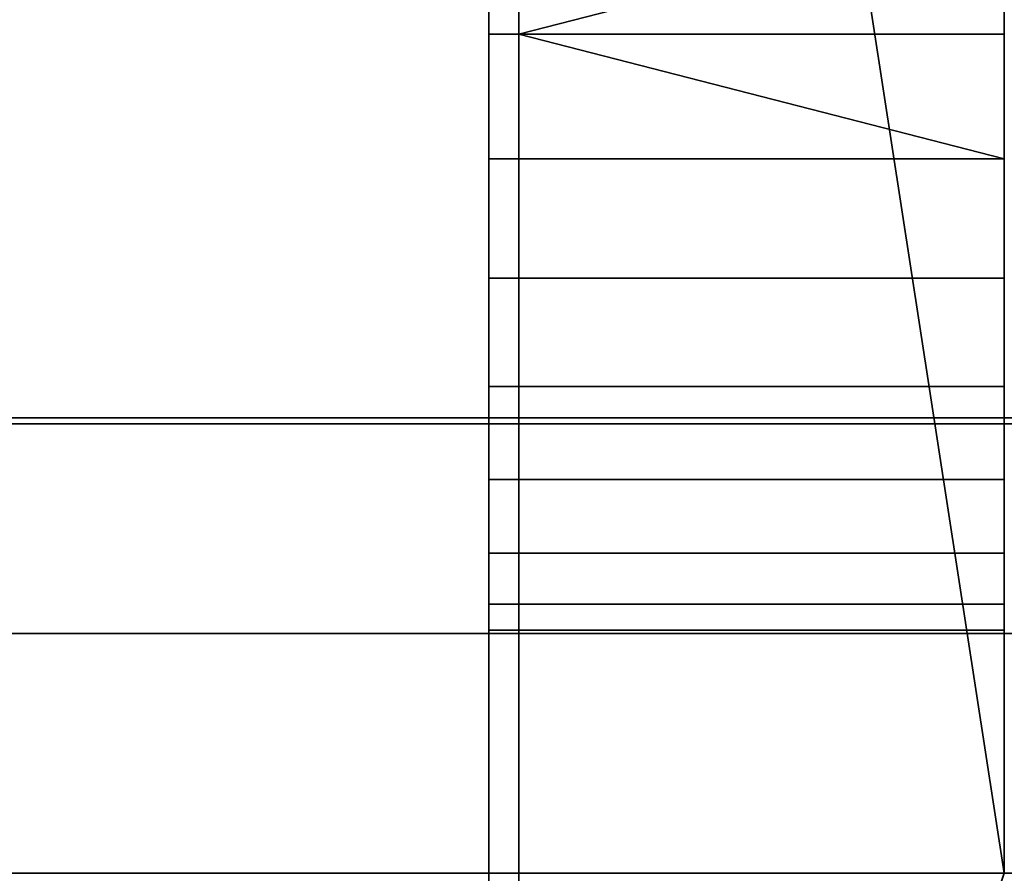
# Model space of a CAD drawing. Header units: millimetres. Extents: x -490 to 6690, y -115 to 132.
# Tile 143 of 256: x 309 to 317, y -10 to -3. Entities that reach past the tile are written whole.
import ezdxf

# ---------------------------------------------------------------- set-up
doc = ezdxf.new("R2010")
doc.units = ezdxf.units.MM
doc.layers.add('151', color=7, linetype='Continuous', true_color=0xffffff)

# ---------------------------------------------------------------- blocks, each defined once
blk = doc.blocks.new('UG_SURFACE_001')
at = {"layer": '151', "color": 252, "linetype": 'Continuous', "lineweight": 35}
for points in [[(490, -6.2, 2201.9999), (490, 113.2, 2201.9999), (-490, 113.2, 2201.9999), (-490, -6.2, 2201.9999)], [(-340, -6.2, 2052), (-340, 113.2, 2052), (340, 113.2, 2052), (340, -6.2, 2052)], [(490, -6.2, 2201.9999), (-490, -6.2, 2201.9999), (-340, -6.2, 2052), (340, -6.2, 2052)]]:
    blk.add_3dface(points, dxfattribs=at)
blk = doc.blocks.new('UG_SURFACE_043')
at = {"layer": '151', "color": 41, "linetype": 'Continuous', "lineweight": 35}
for points in [[(388.25, -25, 2095.2499), (388.25, -10, 2095.2499), (-388.25, -10, 2095.2499), (-388.25, -25, 2095.2499)], [(388.25, -10, 2095.2499), (318.25, -10, 2025.25), (-318.25, -10, 2025.25), (-388.25, -10, 2095.2499)], [(318.25, -10, 2025.25), (318.25, -25, 2025.25), (-318.25, -25, 2025.25), (-318.25, -10, 2025.25)]]:
    blk.add_3dface(points, dxfattribs=at)
blk = doc.blocks.new('UG_SURFACE_044')
at = {"layer": '151', "color": 14, "linetype": 'Continuous', "lineweight": 35}
for points in [[(393.25, -6.25, 2100.25), (388.25, -6.25, 2095.2499), (-388.25, -6.25, 2095.2499), (-393.25, -6.25, 2100.25)], [(393.25, -22, 2100.25), (393.25, -6.25, 2100.25), (-393.25, -6.25, 2100.25), (-393.25, -22, 2100.25)], [(-388.25, -6.25, 2095.2499), (388.25, -6.25, 2095.2499), (388.25, -25, 2095.2499), (-388.25, -25, 2095.2499)]]:
    blk.add_3dface(points, dxfattribs=at)
blk = doc.blocks.new('UG_SURFACE_045')
at = {"layer": '151', "color": 14, "linetype": 'Continuous', "lineweight": 35}
for points in [[(317.3, -10, 2024.3001), (317.3, 19, 2024.3001), (-317.3, 19, 2024.3001), (-317.3, -10, 2024.3001)], [(313.25, 16.25, 2020.2501), (316, 19, 2023), (317.3, 19, 2024.3001), (317.3, -10, 2024.3001)], [(313.25, 16.25, 2020.2501), (313.25, -22, 2020.2501), (-313.25, -22, 2020.2501), (-313.25, 16.25, 2020.2501)], [(317.3, -10, 2024.3001), (313.25, -22, 2020.2501), (313.25, 16.25, 2020.2501)], [(318.25, -25, 2025.25), (318.25, -10, 2025.25), (-318.25, -10, 2025.25), (-318.25, -25, 2025.25)], [(318.25, -10, 2025.25), (317.3, -10, 2024.3001), (-317.3, -10, 2024.3001), (-318.25, -10, 2025.25)], [(313.25, -22, 2020.2501), (317.3, -10, 2024.3001), (318.25, -10, 2025.25), (318.25, -25, 2025.25)]]:
    blk.add_3dface(points, dxfattribs=at)
blk = doc.blocks.new('UG_SURFACE_046')
at = {"layer": '151', "color": 7, "linetype": 'Continuous', "lineweight": 35}
for points in [[(-313.25, 16, 2020.2501), (-313.25, -22, 2020.2501), (313.25, -22, 2020.2501), (313.25, 16, 2020.2501)], [(313, 16, 2020), (313, -22, 2020), (-313, -22, 2020), (-313, 16, 2020)], [(313, -22, 2020), (313, 16, 2020), (313.25, 16, 2020.2501), (313.25, -22, 2020.2501)], [(393.5, -22, 2100.5001), (393.5, -6.25, 2100.5001), (-393.5, -6.25, 2100.5001), (-393.5, -22, 2100.5001)], [(393.25, -6.25, 2100.25), (-393.25, -6.25, 2100.25), (-393.5, -6.25, 2100.5001), (393.5, -6.25, 2100.5001)], [(-393.25, -22, 2100.25), (-393.25, -6.25, 2100.25), (393.25, -6.25, 2100.25), (393.25, -22, 2100.25)]]:
    blk.add_3dface(points, dxfattribs=at)
blk = doc.blocks.new('UG_SURFACE_047')
at = {"layer": '151', "color": 14, "linetype": 'Continuous', "lineweight": 35}
for points in [[(313.25, 16.25, -8), (316, 19, -8), (317.3, 19, -8), (317.3, -10, -8)], [(317.3, -10, 2024.3001), (317.3, 19, 2024.3001), (316, 19, 2023), (313.25, 16.25, 2020.2501)], [(317.3, -7.3301, 282.5), (317.3, 19, 2024.3001), (317.3, 1.9726, 1222.5226)], [(317.3, 19, 2024.3001), (317.3, -7.3301, 282.5), (317.3, -5.9389, 284.0451)], [(317.3, -5.9389, 284.0451), (317.3, -4.0396, 284.8907), (317.3, 19, 2024.3001)], [(317.3, -4.0396, 284.8907), (317.3, -1.9604, 284.8907), (317.3, 19, 2024.3001)], [(317.3, -4.0396, 1764.8908), (317.3, -1.9604, 1764.8908), (317.3, 19, 2024.3001), (317.3, -10, 2024.3001)], [(317.3, -0.9663, 275.4323), (317.3, -3, 275), (317.3, -10, -8), (317.3, 19, -8)], [(313.25, -22, 2020.2501), (313.25, 16.25, 2020.2501), (313.25, 1.9726, 1760.5226), (313.25, 1.3301, 1762.5)], [(313.25, -3, 275), (313.25, -0.9663, 275.4323), (313.25, 16.25, -8), (313.25, -22, -8)], [(317.3, -10, -8), (313.25, -22, -8), (313.25, 16.25, -8)], [(313.25, 16.25, 2020.2501), (313.25, -22, 2020.2501), (317.3, -10, 2024.3001)], [(313.25, 1.9726, 1222.5226), (313.25, -3, 1755), (313.25, -0.9663, 1755.4322)], [(313.25, 1.9726, 1222.5226), (313.25, -6.7157, 1756.6544), (313.25, -5.0337, 1755.4322)], [(313.25, -5.0337, 1755.4322), (313.25, -3, 1755), (313.25, 1.9726, 1222.5226)], [(313.25, 1.9726, 1222.5226), (313.25, 1.3301, 1224.4999), (313.25, -7.9726, 1760.5226), (313.25, -7.7553, 1758.4549)], [(313.25, -7.7553, 1758.4549), (313.25, -6.7157, 1756.6544), (313.25, 1.9726, 1222.5226)], [(317.3, 1.9726, 1222.5226), (317.3, 1.7553, 1220.4549), (317.3, -7.3301, 282.5)], [(317.3, 1.7553, 1220.4549), (317.3, 0.7157, 1218.6544), (317.3, -7.3301, 282.5)], [(313.25, -22, 2020.2501), (313.25, 1.3301, 1762.5), (313.25, -0.0611, 1764.0451)], [(313.25, 1.3301, 282.5), (313.25, -5.0337, 1217.4323), (313.25, -3, 1217)], [(313.25, 1.3301, 282.5), (313.25, -6.7157, 1218.6544), (313.25, -5.0337, 1217.4323)], [(313.25, -3, 1217), (313.25, -0.9663, 1217.4323), (313.25, 1.3301, 282.5)], [(313.25, -7.9726, 1760.5226), (313.25, 1.3301, 1224.4999), (313.25, -0.0611, 1226.0451)], [(313.25, -7.9726, 1222.5226), (313.25, -7.7553, 1220.4549), (313.25, 1.3301, 282.5), (313.25, -0.0611, 284.0451)], [(313.25, -7.7553, 1220.4549), (313.25, -6.7157, 1218.6544), (313.25, 1.3301, 282.5)], [(317.3, -7.9726, 280.5226), (317.3, -7.3301, 282.5), (317.3, 0.7157, 1218.6544), (317.3, -0.9663, 1217.4323)], [(317.3, -4.0396, 1226.8907), (317.3, -1.9604, 1226.8907), (317.3, 0.7157, 1756.6544), (317.3, -0.9663, 1755.4322)], [(313.25, -0.0611, 1764.0451), (313.25, -1.9604, 1764.8908), (313.25, -22, 2020.2501)], [(313.25, -0.0611, 1226.0451), (313.25, -1.9604, 1226.8907), (313.25, -7.9726, 1760.5226)], [(313.25, -7.9726, 1222.5226), (313.25, -0.0611, 284.0451), (313.25, -1.9604, 284.8907)], [(317.3, -0.9663, 1217.4323), (313.25, -0.9663, 1217.4323), (313.25, -3, 1217), (317.3, -3, 1217)], [(317.3, -0.9663, 275.4323), (313.25, -0.9663, 275.4323), (313.25, -3, 275), (317.3, -3, 275)], [(317.3, -0.9663, 1755.4322), (313.25, -0.9663, 1755.4322), (313.25, -3, 1755), (317.3, -3, 1755)], [(317.3, -0.9663, 1217.4323), (317.3, -3, 1217), (317.3, -7.9726, 280.5226)], [(317.3, -0.9663, 1755.4322), (317.3, -3, 1755), (317.3, -4.0396, 1226.8907)], [(317.3, -1.9604, 1226.8907), (317.3, -4.0396, 1226.8907), (313.25, -3, 1227)], [(313.25, -3, 1227), (313.25, -1.9604, 1226.8907), (317.3, -1.9604, 1226.8907)], [(313.25, -1.9604, 1764.8908), (313.25, -3, 1765), (313.25, -22, 2020.2501)], [(313.25, -1.9604, 1226.8907), (313.25, -3, 1227), (313.25, -7.9726, 1760.5226)], [(313.25, -1.9604, 284.8907), (313.25, -3, 285), (313.25, -7.9726, 1222.5226)], [(317.3, -1.9604, 284.8907), (317.3, -4.0396, 284.8907), (313.25, -3, 285)], [(313.25, -3, 285), (313.25, -1.9604, 284.8907), (317.3, -1.9604, 284.8907)], [(317.3, -1.9604, 1764.8908), (317.3, -4.0396, 1764.8908), (313.25, -3, 1765)], [(313.25, -3, 1765), (313.25, -1.9604, 1764.8908), (317.3, -1.9604, 1764.8908)], [(317.3, -4.0396, 1226.8907), (313.25, -4.0396, 1226.8907), (313.25, -3, 1227)], [(317.3, -3, 1217), (313.25, -3, 1217), (313.25, -5.0337, 1217.4323), (317.3, -5.0337, 1217.4323)], [(313.25, -22, 2020.2501), (313.25, -3, 285), (313.25, -4.0396, 284.8907)], [(313.25, -7.9726, 1760.5226), (313.25, -3, 1227), (313.25, -4.0396, 1226.8907)], [(313.25, -7.9726, 1222.5226), (313.25, -3, 285), (313.25, -22, 2020.2501)], [(313.25, -22, 2020.2501), (313.25, -3, 1765), (313.25, -4.0396, 1764.8908)], [(313.25, -22, -8), (313.25, -5.0337, 275.4323), (313.25, -3, 275)], [(317.3, -4.0396, 284.8907), (313.25, -4.0396, 284.8907), (313.25, -3, 285)], [(317.3, -3, 275), (313.25, -3, 275), (313.25, -5.0337, 275.4323), (317.3, -5.0337, 275.4323)], [(317.3, -4.0396, 1764.8908), (313.25, -4.0396, 1764.8908), (313.25, -3, 1765)], [(317.3, -3, 1755), (313.25, -3, 1755), (313.25, -5.0337, 1755.4322), (317.3, -5.0337, 1755.4322)], [(317.3, -7.9726, 280.5226), (317.3, -3, 1217), (317.3, -5.0337, 1217.4323), (317.3, -10, -8)], [(317.3, -3, 1755), (317.3, -7.3301, 1224.4999), (317.3, -5.9389, 1226.0451)], [(317.3, -7.9726, 1222.5226), (317.3, -3, 1755), (317.3, -5.0337, 1755.4322)], [(317.3, -10, -8), (317.3, -3, 275), (317.3, -5.0337, 275.4323)], [(317.3, -3, 1755), (317.3, -7.9726, 1222.5226), (317.3, -7.3301, 1224.4999)], [(317.3, -5.9389, 1226.0451), (317.3, -4.0396, 1226.8907), (317.3, -3, 1755)], [(317.3, -5.9389, 1226.0451), (313.25, -5.9389, 1226.0451), (313.25, -4.0396, 1226.8907), (317.3, -4.0396, 1226.8907)], [(313.25, -4.0396, 284.8907), (313.25, -5.9389, 284.0451), (313.25, -22, 2020.2501)], [(313.25, -4.0396, 1226.8907), (313.25, -5.9389, 1226.0451), (313.25, -7.9726, 1760.5226)], [(313.25, -4.0396, 1764.8908), (313.25, -5.9389, 1764.0451), (313.25, -22, 2020.2501)], [(317.3, -5.9389, 284.0451), (313.25, -5.9389, 284.0451), (313.25, -4.0396, 284.8907), (317.3, -4.0396, 284.8907)], [(317.3, -5.9389, 1764.0451), (313.25, -5.9389, 1764.0451), (313.25, -4.0396, 1764.8908), (317.3, -4.0396, 1764.8908)], [(317.3, -5.9389, 1764.0451), (317.3, -4.0396, 1764.8908), (317.3, -10, 2024.3001)], [(317.3, -5.0337, 1217.4323), (313.25, -5.0337, 1217.4323), (313.25, -6.7157, 1218.6544), (317.3, -6.7157, 1218.6544)], [(313.25, -6.7157, 276.6543), (313.25, -5.0337, 275.4323), (313.25, -22, -8)], [(317.3, -5.0337, 275.4323), (313.25, -5.0337, 275.4323), (313.25, -6.7157, 276.6543), (317.3, -6.7157, 276.6543)], [(317.3, -5.0337, 1755.4322), (313.25, -5.0337, 1755.4322), (313.25, -6.7157, 1756.6544), (317.3, -6.7157, 1756.6544)], [(317.3, -10, -8), (317.3, -5.0337, 275.4323), (317.3, -6.7157, 276.6543)], [(317.3, -5.0337, 1755.4322), (317.3, -6.7157, 1756.6544), (317.3, -7.9726, 1222.5226)], [(317.3, -5.0337, 1217.4323), (317.3, -6.7157, 1218.6544), (317.3, -10, -8)], [(317.3, -7.3301, 1224.4999), (313.25, -7.3301, 1224.4999), (313.25, -5.9389, 1226.0451), (317.3, -5.9389, 1226.0451)], [(313.25, -7.9726, 1760.5226), (313.25, -5.9389, 1226.0451), (313.25, -22, 2020.2501)], [(313.25, -5.9389, 1226.0451), (313.25, -7.3301, 1224.4999), (313.25, -22, 2020.2501)], [(313.25, -5.9389, 1764.0451), (313.25, -7.3301, 1762.5), (313.25, -22, 2020.2501)], [(313.25, -5.9389, 284.0451), (313.25, -7.3301, 282.5), (313.25, -22, 2020.2501)], [(317.3, -7.3301, 282.5), (313.25, -7.3301, 282.5), (313.25, -5.9389, 284.0451), (317.3, -5.9389, 284.0451)], [(317.3, -7.3301, 1762.5), (313.25, -7.3301, 1762.5), (313.25, -5.9389, 1764.0451), (317.3, -5.9389, 1764.0451)], [(317.3, -7.3301, 1762.5), (317.3, -5.9389, 1764.0451), (317.3, -10, 2024.3001)], [(317.3, -6.7157, 1218.6544), (313.25, -6.7157, 1218.6544), (313.25, -7.7553, 1220.4549), (317.3, -7.7553, 1220.4549)], [(313.25, -22, -8), (313.25, -7.7553, 278.4549), (313.25, -6.7157, 276.6543)], [(317.3, -6.7157, 276.6543), (313.25, -6.7157, 276.6543), (313.25, -7.7553, 278.4549), (317.3, -7.7553, 278.4549)], [(317.3, -6.7157, 1756.6544), (313.25, -6.7157, 1756.6544), (313.25, -7.7553, 1758.4549), (317.3, -7.7553, 1758.4549)], [(317.3, -7.9726, 1222.5226), (317.3, -6.7157, 1756.6544), (317.3, -7.7553, 1758.4549)], [(317.3, -10, -8), (317.3, -6.7157, 1218.6544), (317.3, -7.7553, 1220.4549)], [(317.3, -6.7157, 276.6543), (317.3, -7.7553, 278.4549), (317.3, -10, -8)], [(317.3, -7.9726, 1222.5226), (313.25, -7.9726, 1222.5226), (313.25, -7.3301, 1224.4999), (317.3, -7.3301, 1224.4999)], [(313.25, -22, 2020.2501), (313.25, -7.3301, 1224.4999), (313.25, -7.9726, 1222.5226)], [(313.25, -22, 2020.2501), (313.25, -7.3301, 1762.5), (313.25, -7.9726, 1760.5226)], [(313.25, -22, 2020.2501), (313.25, -7.3301, 282.5), (313.25, -7.9726, 280.5226)], [(317.3, -7.9726, 280.5226), (313.25, -7.9726, 280.5226), (313.25, -7.3301, 282.5), (317.3, -7.3301, 282.5)], [(317.3, -7.9726, 1760.5226), (313.25, -7.9726, 1760.5226), (313.25, -7.3301, 1762.5), (317.3, -7.3301, 1762.5)], [(317.3, -10, 2024.3001), (317.3, -7.9726, 1760.5226), (317.3, -7.3301, 1762.5)], [(317.3, -7.7553, 1220.4549), (313.25, -7.7553, 1220.4549), (313.25, -7.9726, 1222.5226), (317.3, -7.9726, 1222.5226)], [(313.25, -7.9726, 280.5226), (313.25, -7.7553, 278.4549), (313.25, -22, -8)], [(317.3, -7.7553, 278.4549), (313.25, -7.7553, 278.4549), (313.25, -7.9726, 280.5226), (317.3, -7.9726, 280.5226)], [(317.3, -7.7553, 1758.4549), (313.25, -7.7553, 1758.4549), (313.25, -7.9726, 1760.5226), (317.3, -7.9726, 1760.5226)], [(317.3, -7.7553, 1758.4549), (317.3, -10, -8), (317.3, -7.9726, 1222.5226)], [(317.3, -10, -8), (317.3, -7.7553, 1758.4549), (317.3, -7.9726, 1760.5226)], [(317.3, -10, -8), (317.3, -7.7553, 1220.4549), (317.3, -7.9726, 1222.5226)], [(317.3, -10, -8), (317.3, -7.7553, 278.4549), (317.3, -7.9726, 280.5226)], [(313.25, -7.9726, 280.5226), (313.25, -22, -8), (313.25, -22, 2020.2501)], [(317.3, -7.9726, 1760.5226), (317.3, -10, 2024.3001), (317.3, -10, -8)], [(313.4038, -22.7732, -8), (313.25, -22, -8), (317.3, -10, -8), (318.25, -10, -8)], [(318.25, -10, 2025.25), (317.3, -10, 2024.3001), (313.25, -22, 2020.2501), (313.3538, -22.7823, 2020.3538)], [(313.3538, -22.7823, 2020.3538), (313.3541, -22.783, 2020.354), (318.25, -10, 2025.25)], [(318.25, -10, 2025.25), (313.3541, -22.783, 2020.354), (313.7235, -23.5962, 2020.7236)], [(318.25, -10, -8), (313.762, -23.5726, -8), (313.4784, -23.1481, -8), (313.4038, -22.7732, -8)], [(313.7235, -23.5962, 2020.7236), (313.7555, -23.6666, 2020.7555), (314.3429, -24.2118, 2021.343), (318.25, -10, 2025.25)], [(318.25, -10, -8), (314.3291, -24.2553, -8), (314.1287, -24.1213, -8), (313.762, -23.5726, -8)], [(318.25, -10, -8), (315.0826, -24.7587, -8), (314.3291, -24.2553, -8)], [(314.3429, -24.2118, 2021.343), (314.7736, -24.6115, 2021.7736), (315.089, -24.6945, 2022.089), (318.25, -10, 2025.25)], [(315.9797, -24.9462, -8), (315.102, -24.7716, -8), (315.0826, -24.7587, -8), (318.25, -10, -8)], [(315.089, -24.6945, 2022.089), (315.9792, -24.9288, 2022.9793), (318.25, -10, 2025.25)], [(315.9792, -24.9288, 2022.9793), (316.25, -25, 2023.2501), (318.25, -25, 2025.25), (318.25, -10, 2025.25)], [(318.25, -10, -8), (318.25, -25, -8), (316.25, -25, -8), (315.9797, -24.9462, -8)], [(318.25, -10, 2025.25), (318.25, -10, -8), (317.3, -10, -8), (317.3, -10, 2024.3001)]]:
    blk.add_3dface(points, dxfattribs=at)
blk = doc.blocks.new('UG_SURFACE_049')
at = {"layer": '151', "color": 7, "linetype": 'Continuous', "lineweight": 35}
for points in [[(313.25, -22, 2020.2501), (313.25, 16, 2020.2501), (313, 16, 2020), (313, -22, 2020)], [(313, 16, -8), (313.25, 16, -8), (313.25, -22, -8), (313, -22, -8)], [(313, -22, 2020), (313, 16, 2020), (313, 1.9726, 1760.5226), (313, 1.3301, 1762.5)], [(313, -3, 275), (313, -0.9663, 275.4323), (313, 16, -8), (313, -22, -8)], [(313.25, 16, 2020.2501), (313.25, -4.0396, 284.8907), (313.25, -3, 285)], [(313.25, 16, 2020.2501), (313.25, -4.0396, 1764.8908), (313.25, -3, 1765)], [(313.25, 16, 2020.2501), (313.25, -5.9389, 284.0451), (313.25, -4.0396, 284.8907)], [(313.25, -3, 285), (313.25, -1.9604, 284.8907), (313.25, 16, 2020.2501)], [(313.25, -3, 1765), (313.25, -1.9604, 1764.8908), (313.25, 16, 2020.2501)], [(313.25, 16, 2020.2501), (313.25, -7.3301, 1762.5), (313.25, -5.9389, 1764.0451)], [(313.25, 1.9726, 1222.5226), (313.25, -7.3301, 282.5), (313.25, -5.9389, 284.0451), (313.25, 16, 2020.2501)], [(313.25, -5.9389, 1764.0451), (313.25, -4.0396, 1764.8908), (313.25, 16, 2020.2501)], [(313.25, 16, 2020.2501), (313.25, -22, 2020.2501), (313.25, -7.9726, 1760.5226), (313.25, -7.3301, 1762.5)], [(313.25, -0.9663, 275.4323), (313.25, -3, 275), (313.25, -22, -8), (313.25, 16, -8)], [(313, 1.9726, 1222.5226), (313, -3, 1755), (313, -0.9663, 1755.4322)], [(313, 1.9726, 1222.5226), (313, -6.7157, 1756.6544), (313, -5.0337, 1755.4322)], [(313, -5.0337, 1755.4322), (313, -3, 1755), (313, 1.9726, 1222.5226)], [(313, 1.9726, 1222.5226), (313, 1.3301, 1224.4999), (313, -7.9726, 1760.5226), (313, -7.7553, 1758.4549)], [(313, -7.7553, 1758.4549), (313, -6.7157, 1756.6544), (313, 1.9726, 1222.5226)], [(313.25, -7.9726, 280.5226), (313.25, -7.3301, 282.5), (313.25, 1.9726, 1222.5226), (313.25, 1.7553, 1220.4549)], [(313.25, 1.7553, 1220.4549), (313.25, 0.7157, 1218.6544), (313.25, -7.9726, 280.5226)], [(313, -22, 2020), (313, 1.3301, 1762.5), (313, -0.0611, 1764.0451)], [(313, 1.3301, 282.5), (313, -5.0337, 1217.4323), (313, -3, 1217)], [(313, 1.3301, 282.5), (313, -6.7157, 1218.6544), (313, -5.0337, 1217.4323)], [(313, -3, 1217), (313, -0.9663, 1217.4323), (313, 1.3301, 282.5)], [(313, -7.9726, 1760.5226), (313, 1.3301, 1224.4999), (313, -0.0611, 1226.0451)], [(313, -7.9726, 1222.5226), (313, -7.7553, 1220.4549), (313, 1.3301, 282.5), (313, -0.0611, 284.0451)], [(313, -7.7553, 1220.4549), (313, -6.7157, 1218.6544), (313, 1.3301, 282.5)], [(313.25, 0.7157, 1756.6544), (313.25, -4.0396, 1226.8907), (313.25, -3, 1227)], [(313.25, -3, 1227), (313.25, -1.9604, 1226.8907), (313.25, 0.7157, 1756.6544)], [(313.25, 0.7157, 1756.6544), (313.25, -7.3301, 1224.4999), (313.25, -5.9389, 1226.0451)], [(313.25, -5.9389, 1226.0451), (313.25, -4.0396, 1226.8907), (313.25, 0.7157, 1756.6544)], [(313.25, 0.7157, 1756.6544), (313.25, -0.9663, 1755.4322), (313.25, -7.9726, 1222.5226), (313.25, -7.3301, 1224.4999)], [(313.25, -7.9726, 280.5226), (313.25, 0.7157, 1218.6544), (313.25, -0.9663, 1217.4323)], [(313, -0.0611, 1764.0451), (313, -1.9604, 1764.8908), (313, -22, 2020)], [(313, -0.0611, 1226.0451), (313, -1.9604, 1226.8907), (313, -7.9726, 1760.5226)], [(313, -7.9726, 1222.5226), (313, -0.0611, 284.0451), (313, -1.9604, 284.8907)], [(313.25, -0.9663, 1217.4323), (313, -0.9663, 1217.4323), (313, -3, 1217), (313.25, -3, 1217)], [(313.25, -0.9663, 275.4323), (313, -0.9663, 275.4323), (313, -3, 275), (313.25, -3, 275)], [(313.25, -0.9663, 1755.4322), (313, -0.9663, 1755.4322), (313, -3, 1755), (313.25, -3, 1755)], [(313.25, -0.9663, 1755.4322), (313.25, -3, 1755), (313.25, -7.9726, 1222.5226)], [(313.25, -0.9663, 1217.4323), (313.25, -3, 1217), (313.25, -7.9726, 280.5226)], [(313, -1.9604, 1764.8908), (313, -3, 1765), (313, -22, 2020)], [(313, -1.9604, 1226.8907), (313, -3, 1227), (313, -7.9726, 1760.5226)], [(313, -1.9604, 284.8907), (313, -3, 285), (313, -7.9726, 1222.5226)], [(313, -3, 1227), (313, -1.9604, 1226.8907), (313.25, -1.9604, 1226.8907), (313.25, -3, 1227)], [(313, -3, 285), (313, -1.9604, 284.8907), (313.25, -1.9604, 284.8907), (313.25, -3, 285)], [(313, -3, 1765), (313, -1.9604, 1764.8908), (313.25, -1.9604, 1764.8908), (313.25, -3, 1765)], [(313, -22, 2020), (313, -3, 285), (313, -4.0396, 284.8907)], [(313, -7.9726, 1760.5226), (313, -3, 1227), (313, -4.0396, 1226.8907)], [(313, -7.9726, 1222.5226), (313, -3, 285), (313, -22, 2020)], [(313, -22, 2020), (313, -3, 1765), (313, -4.0396, 1764.8908)], [(313, -22, -8), (313, -5.0337, 275.4323), (313, -3, 275)], [(313.25, -3, 1227), (313.25, -4.0396, 1226.8907), (313, -4.0396, 1226.8907), (313, -3, 1227)], [(313.25, -3, 1217), (313, -3, 1217), (313, -5.0337, 1217.4323), (313.25, -5.0337, 1217.4323)], [(313.25, -3, 285), (313.25, -4.0396, 284.8907), (313, -4.0396, 284.8907), (313, -3, 285)], [(313.25, -3, 275), (313, -3, 275), (313, -5.0337, 275.4323), (313.25, -5.0337, 275.4323)], [(313.25, -3, 1765), (313.25, -4.0396, 1764.8908), (313, -4.0396, 1764.8908), (313, -3, 1765)], [(313.25, -3, 1755), (313, -3, 1755), (313, -5.0337, 1755.4322), (313.25, -5.0337, 1755.4322)], [(313.25, -7.9726, 280.5226), (313.25, -3, 1217), (313.25, -22, -8)], [(313.25, -3, 1217), (313.25, -5.0337, 1217.4323), (313.25, -22, -8)], [(313.25, -7.9726, 1222.5226), (313.25, -3, 1755), (313.25, -5.0337, 1755.4322)], [(313.25, -22, -8), (313.25, -3, 275), (313.25, -5.0337, 275.4323)], [(313, -4.0396, 284.8907), (313, -5.9389, 284.0451), (313, -22, 2020)], [(313, -4.0396, 1226.8907), (313, -5.9389, 1226.0451), (313, -7.9726, 1760.5226)], [(313, -4.0396, 1764.8908), (313, -5.9389, 1764.0451), (313, -22, 2020)], [(313.25, -5.9389, 1226.0451), (313, -5.9389, 1226.0451), (313, -4.0396, 1226.8907), (313.25, -4.0396, 1226.8907)], [(313.25, -5.9389, 284.0451), (313, -5.9389, 284.0451), (313, -4.0396, 284.8907), (313.25, -4.0396, 284.8907)], [(313.25, -5.9389, 1764.0451), (313, -5.9389, 1764.0451), (313, -4.0396, 1764.8908), (313.25, -4.0396, 1764.8908)], [(313, -6.7157, 276.6543), (313, -5.0337, 275.4323), (313, -22, -8)], [(313.25, -5.0337, 1217.4323), (313, -5.0337, 1217.4323), (313, -6.7157, 1218.6544), (313.25, -6.7157, 1218.6544)], [(313.25, -5.0337, 275.4323), (313, -5.0337, 275.4323), (313, -6.7157, 276.6543), (313.25, -6.7157, 276.6543)], [(313.25, -5.0337, 1755.4322), (313, -5.0337, 1755.4322), (313, -6.7157, 1756.6544), (313.25, -6.7157, 1756.6544)], [(313.25, -22, -8), (313.25, -5.0337, 275.4323), (313.25, -6.7157, 276.6543)], [(313.25, -5.0337, 1755.4322), (313.25, -6.7157, 1756.6544), (313.25, -7.9726, 1222.5226)], [(313.25, -5.0337, 1217.4323), (313.25, -6.7157, 1218.6544), (313.25, -22, -8)], [(313, -7.9726, 1760.5226), (313, -5.9389, 1226.0451), (313, -22, 2020)], [(313, -5.9389, 1226.0451), (313, -7.3301, 1224.4999), (313, -22, 2020)], [(313, -5.9389, 1764.0451), (313, -7.3301, 1762.5), (313, -22, 2020)], [(313, -5.9389, 284.0451), (313, -7.3301, 282.5), (313, -22, 2020)], [(313.25, -7.3301, 1224.4999), (313, -7.3301, 1224.4999), (313, -5.9389, 1226.0451), (313.25, -5.9389, 1226.0451)], [(313.25, -7.3301, 282.5), (313, -7.3301, 282.5), (313, -5.9389, 284.0451), (313.25, -5.9389, 284.0451)], [(313.25, -7.3301, 1762.5), (313, -7.3301, 1762.5), (313, -5.9389, 1764.0451), (313.25, -5.9389, 1764.0451)], [(313, -22, -8), (313, -7.7553, 278.4549), (313, -6.7157, 276.6543)], [(313.25, -6.7157, 1218.6544), (313, -6.7157, 1218.6544), (313, -7.7553, 1220.4549), (313.25, -7.7553, 1220.4549)], [(313.25, -6.7157, 276.6543), (313, -6.7157, 276.6543), (313, -7.7553, 278.4549), (313.25, -7.7553, 278.4549)], [(313.25, -6.7157, 1756.6544), (313, -6.7157, 1756.6544), (313, -7.7553, 1758.4549), (313.25, -7.7553, 1758.4549)], [(313.25, -7.9726, 1222.5226), (313.25, -6.7157, 1756.6544), (313.25, -7.7553, 1758.4549)], [(313.25, -22, -8), (313.25, -6.7157, 1218.6544), (313.25, -7.7553, 1220.4549)], [(313.25, -6.7157, 276.6543), (313.25, -7.7553, 278.4549), (313.25, -22, -8)], [(313, -22, 2020), (313, -7.3301, 1224.4999), (313, -7.9726, 1222.5226)], [(313, -22, 2020), (313, -7.3301, 1762.5), (313, -7.9726, 1760.5226)], [(313, -22, 2020), (313, -7.3301, 282.5), (313, -7.9726, 280.5226)], [(313.25, -7.9726, 1222.5226), (313, -7.9726, 1222.5226), (313, -7.3301, 1224.4999), (313.25, -7.3301, 1224.4999)], [(313.25, -7.9726, 280.5226), (313, -7.9726, 280.5226), (313, -7.3301, 282.5), (313.25, -7.3301, 282.5)], [(313.25, -7.9726, 1760.5226), (313, -7.9726, 1760.5226), (313, -7.3301, 1762.5), (313.25, -7.3301, 1762.5)], [(313, -7.9726, 280.5226), (313, -7.7553, 278.4549), (313, -22, -8)], [(313.25, -7.7553, 1220.4549), (313, -7.7553, 1220.4549), (313, -7.9726, 1222.5226), (313.25, -7.9726, 1222.5226)], [(313.25, -7.7553, 278.4549), (313, -7.7553, 278.4549), (313, -7.9726, 280.5226), (313.25, -7.9726, 280.5226)], [(313.25, -7.7553, 1758.4549), (313, -7.7553, 1758.4549), (313, -7.9726, 1760.5226), (313.25, -7.9726, 1760.5226)], [(313.25, -7.9726, 1222.5226), (313.25, -7.7553, 1758.4549), (313.25, -7.9726, 1760.5226)], [(313.25, -22, -8), (313.25, -7.7553, 1220.4549), (313.25, -7.9726, 1222.5226)], [(313.25, -22, -8), (313.25, -7.7553, 278.4549), (313.25, -7.9726, 280.5226)], [(313, -7.9726, 280.5226), (313, -22, -8), (313, -22, 2020)], [(313.25, -7.9726, 1760.5226), (313.25, -22, 2020.2501), (313.25, -7.9726, 1222.5226)], [(313.25, -7.9726, 1222.5226), (313.25, -22, 2020.2501), (313.25, -22, -8)]]:
    blk.add_3dface(points, dxfattribs=at)
blk = doc.blocks.new('UG_SURFACE_072')
at = {"layer": '151', "color": 254, "linetype": 'Continuous', "lineweight": 35}
for points in [[(323.25, 111.75, 2030.2501), (-323.25, 111.75, 2030.2501), (-323.25, -10, 2030.2501), (323.25, -10, 2030.2501)], [(317.5, 21, 2024.4999), (317.5, -8, 2024.4999), (-317.5, -8, 2024.4999), (-317.5, 21, 2024.4999)], [(317.5, -8, 2024.4999), (319.5, -10, 2026.5), (-319.5, -10, 2026.5), (-317.5, -8, 2024.4999)], [(323.25, -10, 2030.2501), (-323.25, -10, 2030.2501), (-319.5, -10, 2026.5), (319.5, -10, 2026.5)]]:
    blk.add_3dface(points, dxfattribs=at)

msp = doc.modelspace()

# ---------------------------------------------------------------- linework, layer by layer
at = {"layer": '151', "color": 253, "linetype": 'Continuous', "lineweight": -3}
for p, q in [((313.25, 16.25, -8), (313.25, -22, -8)), ((313.25, 16.25, 2020.25), (313.25, -22, 2020.25)), ((313.25, 16.25, 2020.25), (313.25, -22, 2020.25)), ((313, 16, -8), (313, -22, -8)), ((313, 16, 2020), (313, -22, 2020)), ((313, 16, 2020), (313, -22, 2020)), ((313.25, 16, 2020.25), (313.25, -22, 2020.25)), ((313.25, 16, 2020.25), (313.25, -22, 2020.25)), ((313.25, 16, -8), (313.25, -22, -8)), ((-490, -6.2, 2202), (490, -6.2, 2202)), ((340, -6.2, 2052), (-340, -6.2, 2052)), ((393.5, -6.25, 2100.5), (-393.5, -6.25, 2100.5)), ((393.25, -6.25, 2100.25), (-393.25, -6.25, 2100.25)), ((393.25, -6.25, 2100.25), (-393.25, -6.25, 2100.25)), ((388.25, -6.25, 2095.25), (-388.25, -6.25, 2095.25)), ((317.5, -8, 2024.5), (-317.5, -8, 2024.5))]:
    msp.add_line(p, q, dxfattribs=at)
at = {"layer": '151', "color": 253, "linetype": 'Continuous', "lineweight": -3, "extrusion": (-1, -1.17553e-16, 0)}
for centre in [(3, 280, -313), (3, 1222, -313), (3, 1760, -313), (3, 1222, -313.25), (3, 280, -313.25), (3, 280, -313.25), (3, 1222, -313.25), (3, 1760, -313.25), (3, 1760, -313.25)]:
    msp.add_circle(centre, 5, dxfattribs=at)

# ---------------------------------------------------------------- block references
at = {"layer": '151', "color": 253, "linetype": 'Continuous', "lineweight": -3}
for name in ['UG_SURFACE_001', 'UG_SURFACE_072', 'UG_SURFACE_045', 'UG_SURFACE_047', 'UG_SURFACE_046', 'UG_SURFACE_049', 'UG_SURFACE_044', 'UG_SURFACE_043']:
    msp.add_blockref(name, (0, 0), dxfattribs=at)

doc.saveas('drawing.dxf')
